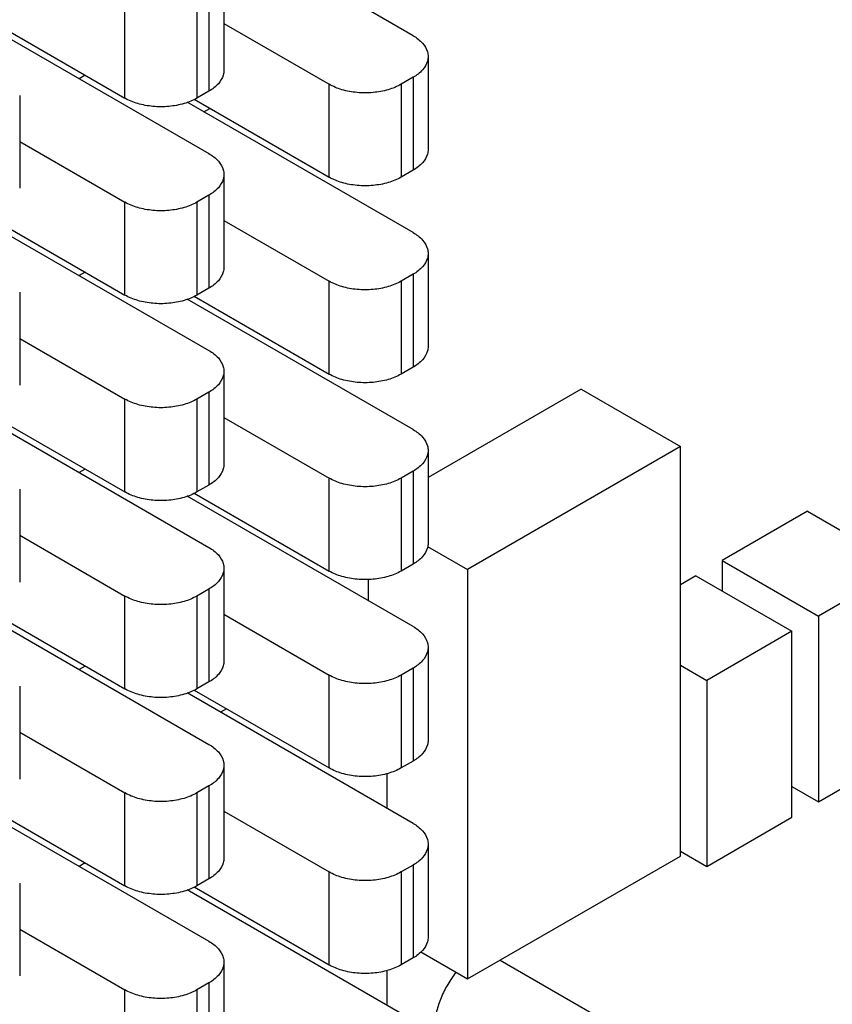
# Model space of a CAD drawing. Header units: inches. Extents: x 0 to 34, y 0 to 22.
# Tile 48 of 59: x 25.765 to 26.244, y 15.622 to 16.202. Entities that reach past the tile are written whole.
import ezdxf

# ---------------------------------------------------------------- set-up
doc = ezdxf.new("R2010")
doc.units = ezdxf.units.IN
doc.header["$LTSCALE"] = 1.87
doc.header["$MEASUREMENT"] = 0
doc.layers.get('0').update_dxf_attribs({"linetype": 'CONTINUOUS'})

msp = doc.modelspace()

# ---------------------------------------------------------------- linework, layer by layer
at = {"color": 7, "linetype": 'CONTINUOUS'}
for p, q in [((25.99691, 16.19231), (25.86392, 16.2691)), ((25.88549, 16.22659), (25.88549, 16.17189)), ((25.8767, 16.21434), (25.8767, 16.15964)), ((25.82721, 16.15555), (25.82721, 16.21026)), ((25.86963, 16.21026), (25.86963, 16.15555)), ((25.74371, 16.19969), (25.8767, 16.1229)), ((25.7478, 16.2014), (25.82721, 16.15555)), ((25.88549, 16.19948), (25.94742, 16.16373)), ((26.0057, 16.18006), (26.0057, 16.12535)), ((25.80386, 16.16904), (25.80033, 16.167)), ((25.99691, 16.16781), (25.98984, 16.16373)), ((25.99691, 16.16781), (25.99691, 16.11311)), ((25.94742, 16.10902), (25.94742, 16.16373)), ((25.98984, 16.16373), (25.98984, 16.10902)), ((25.76528, 16.15718), (25.76528, 16.10248)), ((25.8767, 16.15964), (25.86963, 16.15555)), ((25.99691, 16.07637), (25.86392, 16.15316)), ((25.86801, 16.15487), (25.94742, 16.10902)), ((25.87369, 16.14751), (25.87722, 16.14955)), ((25.76528, 16.13007), (25.82721, 16.09432)), ((25.88549, 16.11065), (25.88549, 16.05595)), ((25.99691, 16.11311), (25.98984, 16.10902)), ((25.8767, 16.0984), (25.86963, 16.09432)), ((25.8767, 16.0984), (25.8767, 16.0437)), ((25.82721, 16.03962), (25.82721, 16.09432)), ((25.86963, 16.09432), (25.86963, 16.03962)), ((25.74371, 16.08375), (25.8767, 16.00696)), ((25.7478, 16.08547), (25.82721, 16.03962)), ((25.88549, 16.08354), (25.94742, 16.04779)), ((26.0057, 16.06412), (26.0057, 16.00941)), ((25.80386, 16.0531), (25.80033, 16.05106)), ((25.99691, 16.05187), (25.98984, 16.04779)), ((25.99691, 16.05187), (25.99691, 15.99717)), ((25.94742, 15.99308), (25.94742, 16.04779)), ((25.98984, 16.04779), (25.98984, 15.99308)), ((25.76528, 16.04124), (25.76528, 15.98654)), ((25.8767, 16.0437), (25.86963, 16.03962)), ((25.99691, 15.96043), (25.86392, 16.03722)), ((25.86801, 16.03893), (25.94742, 15.99308)), ((25.76528, 16.01413), (25.82721, 15.97838)), ((25.88549, 15.99471), (25.88549, 15.94001)), ((25.99691, 15.99717), (25.98984, 15.99308)), ((25.8767, 15.98246), (25.86963, 15.97838)), ((25.8767, 15.98246), (25.8767, 15.92776)), ((26.09576, 15.98417), (26.0057, 15.93218)), ((26.09576, 15.98417), (26.15422, 15.95042)), ((25.82721, 15.92368), (25.82721, 15.97838)), ((25.86963, 15.97838), (25.86963, 15.92368)), ((25.74371, 15.96781), (25.8767, 15.89102)), ((25.7478, 15.96953), (25.82721, 15.92368)), ((25.88549, 15.9676), (25.94742, 15.93185)), ((26.0057, 15.94818), (26.0057, 15.89348)), ((26.15422, 15.95042), (26.02894, 15.87809)), ((26.15422, 15.70934), (26.15422, 15.95042)), ((25.80386, 15.93716), (25.80033, 15.93512)), ((25.99691, 15.93593), (25.98984, 15.93185)), ((25.99691, 15.93593), (25.99691, 15.88123)), ((25.94742, 15.87714), (25.94742, 15.93185)), ((25.98984, 15.93185), (25.98984, 15.87714)), ((25.76528, 15.9253), (25.76528, 15.8706)), ((25.8767, 15.92776), (25.86963, 15.92368)), ((25.99691, 15.84449), (25.86392, 15.92128)), ((25.86801, 15.92299), (25.94742, 15.87714)), ((26.22913, 15.91231), (26.17893, 15.88332)), ((26.22913, 15.91231), (26.2857, 15.87965)), ((25.76528, 15.8982), (25.82721, 15.86244)), ((26.00545, 15.89165), (26.02894, 15.87809)), ((25.88549, 15.87877), (25.88549, 15.82407)), ((25.99691, 15.88123), (25.98984, 15.87714)), ((26.02894, 15.87809), (26.02894, 15.637)), ((26.17893, 15.88332), (26.23549, 15.85066)), ((26.17893, 15.88332), (26.17893, 15.86536)), ((26.2857, 15.87965), (26.23549, 15.85066)), ((25.97048, 15.87228), (25.97048, 15.85975)), ((26.16337, 15.87434), (26.15422, 15.86906)), ((26.16337, 15.87434), (26.21994, 15.84168)), ((25.8767, 15.86652), (25.86963, 15.86244)), ((25.8767, 15.86652), (25.8767, 15.81182)), ((25.82721, 15.80774), (25.82721, 15.86244)), ((25.86963, 15.86244), (25.86963, 15.80774)), ((25.74371, 15.85187), (25.8767, 15.77508)), ((25.7478, 15.85359), (25.82721, 15.80774)), ((25.88549, 15.85166), (25.94742, 15.81591)), ((26.23549, 15.85066), (26.23549, 15.74125)), ((26.21994, 15.84168), (26.16973, 15.81269)), ((26.21994, 15.73227), (26.21994, 15.84168)), ((26.0057, 15.83224), (26.0057, 15.77754)), ((25.80386, 15.82122), (25.80033, 15.81918)), ((25.99691, 15.81999), (25.98984, 15.81591)), ((25.99691, 15.81999), (25.99691, 15.76529)), ((26.15422, 15.82165), (26.16973, 15.81269)), ((25.94742, 15.76121), (25.94742, 15.81591)), ((25.98984, 15.81591), (25.98984, 15.76121)), ((25.76528, 15.80937), (25.76528, 15.75466)), ((25.8767, 15.81182), (25.86963, 15.80774)), ((26.16973, 15.81269), (26.16973, 15.70328)), ((25.99691, 15.72855), (25.86392, 15.80534)), ((25.86801, 15.80706), (25.94742, 15.76121)), ((25.88696, 15.79611), (25.88343, 15.79407)), ((25.76528, 15.78226), (25.82721, 15.7465)), ((26.23549, 15.74125), (26.2857, 15.77024)), ((25.88549, 15.76283), (25.88549, 15.70813)), ((25.99691, 15.76529), (25.98984, 15.76121)), ((25.98153, 15.73743), (25.98153, 15.75789)), ((25.8767, 15.75059), (25.86963, 15.7465)), ((25.8767, 15.75059), (25.8767, 15.69588)), ((25.82721, 15.6918), (25.82721, 15.7465)), ((25.86963, 15.7465), (25.86963, 15.6918)), ((26.21994, 15.75023), (26.23549, 15.74125)), ((25.74371, 15.73593), (25.8767, 15.65914)), ((25.7478, 15.73765), (25.82721, 15.6918)), ((25.88549, 15.73573), (25.94742, 15.69997)), ((26.16973, 15.70328), (26.21994, 15.73227)), ((26.0057, 15.7163), (26.0057, 15.6616)), ((26.15422, 15.71224), (26.16973, 15.70328)), ((25.80386, 15.70528), (25.80033, 15.70324)), ((25.99691, 15.70405), (25.98984, 15.69997)), ((25.99691, 15.70405), (25.99691, 15.64935)), ((26.02894, 15.637), (26.15422, 15.70934)), ((25.94742, 15.64527), (25.94742, 15.69997)), ((25.98984, 15.69997), (25.98984, 15.64527)), ((25.76528, 15.69343), (25.76528, 15.63872)), ((25.8767, 15.69588), (25.86963, 15.6918)), ((25.99691, 15.61261), (25.86392, 15.6894)), ((25.86801, 15.69112), (25.94742, 15.64527)), ((25.76528, 15.66632), (25.82721, 15.63056)), ((26.00139, 15.65291), (26.02894, 15.637)), ((25.88549, 15.6469), (25.88549, 15.59219)), ((25.99691, 15.64935), (25.98984, 15.64527)), ((26.04816, 15.6481), (26.1706, 15.5774)), ((25.98153, 15.62149), (25.98153, 15.64195)), ((25.8767, 15.63465), (25.86963, 15.63056)), ((25.8767, 15.63465), (25.8767, 15.57994)), ((25.82721, 15.57586), (25.82721, 15.63056)), ((25.86963, 15.63056), (25.86963, 15.57586))]:
    msp.add_line(p, q, dxfattribs=at)
for points, knots in [([(25.99691, 16.19231), (25.99895, 16.19113), (26.00247, 16.1885), (26.00531, 16.18389), (26.00568, 16.18097), (26.00568, 16.18006)], [0, 0, 0, 0, 0.449686, 0.827087, 1, 1, 1, 1]), ([(26.00568, 16.18006), (26.00568, 16.17914), (26.00531, 16.17623), (26.00247, 16.17161), (25.99895, 16.16898), (25.99691, 16.16781)], [0, 0, 0, 0, 0.172913, 0.550314, 1, 1, 1, 1]), ([(25.88547, 16.17189), (25.88547, 16.17097), (25.8851, 16.16806), (25.88226, 16.16344), (25.87874, 16.16081), (25.8767, 16.15964)], [0, 0, 0, 0, 0.172913, 0.550314, 1, 1, 1, 1]), ([(25.98984, 16.16373), (25.98746, 16.16235), (25.98205, 16.16018), (25.97325, 16.15858), (25.96401, 16.15858), (25.95521, 16.16018), (25.94979, 16.16235), (25.94742, 16.16373)], [0, 0, 0, 0, 0.187064, 0.393389, 0.606611, 0.812936, 1, 1, 1, 1]), ([(25.86963, 16.15555), (25.86726, 16.15418), (25.86184, 16.152), (25.85304, 16.15041), (25.8438, 16.15041), (25.835, 16.152), (25.82958, 16.15418), (25.82721, 16.15555)], [0, 0, 0, 0, 0.187064, 0.393389, 0.606611, 0.812936, 1, 1, 1, 1]), ([(25.8767, 16.1229), (25.87874, 16.12172), (25.88226, 16.1191), (25.8851, 16.11448), (25.88547, 16.11157), (25.88547, 16.11065)], [0, 0, 0, 0, 0.449686, 0.827087, 1, 1, 1, 1]), ([(26.00568, 16.12535), (26.00568, 16.12444), (26.00531, 16.12152), (26.00247, 16.11691), (25.99895, 16.11428), (25.99691, 16.11311)], [0, 0, 0, 0, 0.172913, 0.550314, 1, 1, 1, 1]), ([(25.88547, 16.11065), (25.88547, 16.10973), (25.8851, 16.10682), (25.88226, 16.10221), (25.87874, 16.09958), (25.8767, 16.0984)], [0, 0, 0, 0, 0.172913, 0.550314, 1, 1, 1, 1]), ([(25.98984, 16.10902), (25.98746, 16.10765), (25.98205, 16.10547), (25.97325, 16.10388), (25.96401, 16.10388), (25.95521, 16.10547), (25.94979, 16.10765), (25.94742, 16.10902)], [0, 0, 0, 0, 0.187064, 0.393389, 0.606611, 0.812936, 1, 1, 1, 1]), ([(25.86963, 16.09432), (25.86726, 16.09295), (25.86184, 16.09077), (25.85304, 16.08917), (25.8438, 16.08917), (25.835, 16.09077), (25.82958, 16.09295), (25.82721, 16.09432)], [0, 0, 0, 0, 0.187064, 0.393389, 0.606611, 0.812936, 1, 1, 1, 1]), ([(25.99691, 16.07637), (25.99895, 16.07519), (26.00247, 16.07256), (26.00531, 16.06795), (26.00568, 16.06503), (26.00568, 16.06412)], [0, 0, 0, 0, 0.449686, 0.827087, 1, 1, 1, 1]), ([(26.00568, 16.06412), (26.00568, 16.0632), (26.00531, 16.06029), (26.00247, 16.05567), (25.99895, 16.05304), (25.99691, 16.05187)], [0, 0, 0, 0, 0.172913, 0.550314, 1, 1, 1, 1]), ([(25.88547, 16.05595), (25.88547, 16.05503), (25.8851, 16.05212), (25.88226, 16.0475), (25.87874, 16.04487), (25.8767, 16.0437)], [0, 0, 0, 0, 0.172913, 0.550314, 1, 1, 1, 1]), ([(25.98984, 16.04779), (25.98746, 16.04641), (25.98205, 16.04424), (25.97325, 16.04264), (25.96401, 16.04264), (25.95521, 16.04424), (25.94979, 16.04641), (25.94742, 16.04779)], [0, 0, 0, 0, 0.187064, 0.393389, 0.606611, 0.812936, 1, 1, 1, 1]), ([(25.86963, 16.03962), (25.86726, 16.03824), (25.86184, 16.03606), (25.85304, 16.03447), (25.8438, 16.03447), (25.835, 16.03606), (25.82958, 16.03824), (25.82721, 16.03962)], [0, 0, 0, 0, 0.187064, 0.393389, 0.606611, 0.812936, 1, 1, 1, 1]), ([(25.8767, 16.00696), (25.87874, 16.00579), (25.88226, 16.00316), (25.8851, 15.99854), (25.88547, 15.99563), (25.88547, 15.99471)], [0, 0, 0, 0, 0.449686, 0.827087, 1, 1, 1, 1]), ([(26.00568, 16.00941), (26.00568, 16.0085), (26.00531, 16.00559), (26.00247, 16.00097), (25.99895, 15.99834), (25.99691, 15.99717)], [0, 0, 0, 0, 0.172913, 0.550314, 1, 1, 1, 1]), ([(25.88547, 15.99471), (25.88547, 15.9938), (25.8851, 15.99088), (25.88226, 15.98627), (25.87874, 15.98364), (25.8767, 15.98246)], [0, 0, 0, 0, 0.172913, 0.550314, 1, 1, 1, 1]), ([(25.98984, 15.99308), (25.98746, 15.99171), (25.98205, 15.98953), (25.97325, 15.98794), (25.96401, 15.98794), (25.95521, 15.98953), (25.94979, 15.99171), (25.94742, 15.99308)], [0, 0, 0, 0, 0.187064, 0.393389, 0.606611, 0.812936, 1, 1, 1, 1]), ([(25.86963, 15.97838), (25.86726, 15.97701), (25.86184, 15.97483), (25.85304, 15.97324), (25.8438, 15.97324), (25.835, 15.97483), (25.82958, 15.97701), (25.82721, 15.97838)], [0, 0, 0, 0, 0.187064, 0.393389, 0.606611, 0.812936, 1, 1, 1, 1]), ([(25.99691, 15.96043), (25.99895, 15.95925), (26.00247, 15.95662), (26.00531, 15.95201), (26.00568, 15.9491), (26.00568, 15.94818)], [0, 0, 0, 0, 0.449686, 0.827087, 1, 1, 1, 1]), ([(26.00568, 15.94818), (26.00568, 15.94726), (26.00531, 15.94435), (26.00247, 15.93973), (25.99895, 15.93711), (25.99691, 15.93593)], [0, 0, 0, 0, 0.172913, 0.550314, 1, 1, 1, 1]), ([(25.88547, 15.94001), (25.88547, 15.93909), (25.8851, 15.93618), (25.88226, 15.93156), (25.87874, 15.92893), (25.8767, 15.92776)], [0, 0, 0, 0, 0.172913, 0.550314, 1, 1, 1, 1]), ([(25.98984, 15.93185), (25.98746, 15.93048), (25.98205, 15.9283), (25.97325, 15.9267), (25.96401, 15.9267), (25.95521, 15.9283), (25.94979, 15.93048), (25.94742, 15.93185)], [0, 0, 0, 0, 0.187064, 0.393389, 0.606611, 0.812936, 1, 1, 1, 1]), ([(25.86963, 15.92368), (25.86726, 15.9223), (25.86184, 15.92013), (25.85304, 15.91853), (25.8438, 15.91853), (25.835, 15.92013), (25.82958, 15.9223), (25.82721, 15.92368)], [0, 0, 0, 0, 0.187064, 0.393389, 0.606611, 0.812936, 1, 1, 1, 1]), ([(25.8767, 15.89102), (25.87874, 15.88985), (25.88226, 15.88722), (25.8851, 15.8826), (25.88547, 15.87969), (25.88547, 15.87877)], [0, 0, 0, 0, 0.449686, 0.827087, 1, 1, 1, 1]), ([(26.00568, 15.89348), (26.00568, 15.89256), (26.00531, 15.88965), (26.00247, 15.88503), (25.99895, 15.8824), (25.99691, 15.88123)], [0, 0, 0, 0, 0.172913, 0.550314, 1, 1, 1, 1]), ([(25.88547, 15.87877), (25.88547, 15.87786), (25.8851, 15.87494), (25.88226, 15.87033), (25.87874, 15.8677), (25.8767, 15.86652)], [0, 0, 0, 0, 0.172913, 0.550314, 1, 1, 1, 1]), ([(25.98984, 15.87714), (25.98746, 15.87577), (25.98205, 15.87359), (25.97325, 15.872), (25.96401, 15.872), (25.95521, 15.87359), (25.94979, 15.87577), (25.94742, 15.87714)], [0, 0, 0, 0, 0.187064, 0.393389, 0.606611, 0.812936, 1, 1, 1, 1]), ([(25.86963, 15.86244), (25.86726, 15.86107), (25.86184, 15.85889), (25.85304, 15.8573), (25.8438, 15.8573), (25.835, 15.85889), (25.82958, 15.86107), (25.82721, 15.86244)], [0, 0, 0, 0, 0.187064, 0.393389, 0.606611, 0.812936, 1, 1, 1, 1]), ([(25.99691, 15.84449), (25.99895, 15.84331), (26.00247, 15.84069), (26.00531, 15.83607), (26.00568, 15.83316), (26.00568, 15.83224)], [0, 0, 0, 0, 0.449686, 0.827087, 1, 1, 1, 1]), ([(26.00568, 15.83224), (26.00568, 15.83133), (26.00531, 15.82841), (26.00247, 15.8238), (25.99895, 15.82117), (25.99691, 15.81999)], [0, 0, 0, 0, 0.172913, 0.550314, 1, 1, 1, 1]), ([(25.88547, 15.82407), (25.88547, 15.82315), (25.8851, 15.82024), (25.88226, 15.81562), (25.87874, 15.813), (25.8767, 15.81182)], [0, 0, 0, 0, 0.172913, 0.550314, 1, 1, 1, 1]), ([(25.98984, 15.81591), (25.98746, 15.81454), (25.98205, 15.81236), (25.97325, 15.81076), (25.96401, 15.81076), (25.95521, 15.81236), (25.94979, 15.81454), (25.94742, 15.81591)], [0, 0, 0, 0, 0.187064, 0.393389, 0.606611, 0.812936, 1, 1, 1, 1]), ([(25.86963, 15.80774), (25.86726, 15.80637), (25.86184, 15.80419), (25.85304, 15.80259), (25.8438, 15.80259), (25.835, 15.80419), (25.82958, 15.80637), (25.82721, 15.80774)], [0, 0, 0, 0, 0.187064, 0.393389, 0.606611, 0.812936, 1, 1, 1, 1]), ([(25.8767, 15.77508), (25.87874, 15.77391), (25.88226, 15.77128), (25.8851, 15.76666), (25.88547, 15.76375), (25.88547, 15.76283)], [0, 0, 0, 0, 0.449686, 0.827087, 1, 1, 1, 1]), ([(26.00568, 15.77754), (26.00568, 15.77662), (26.00531, 15.77371), (26.00247, 15.76909), (25.99895, 15.76646), (25.99691, 15.76529)], [0, 0, 0, 0, 0.172913, 0.550314, 1, 1, 1, 1]), ([(25.88547, 15.76283), (25.88547, 15.76192), (25.8851, 15.759), (25.88226, 15.75439), (25.87874, 15.75176), (25.8767, 15.75059)], [0, 0, 0, 0, 0.172913, 0.550314, 1, 1, 1, 1]), ([(25.98984, 15.76121), (25.98746, 15.75983), (25.98205, 15.75766), (25.97325, 15.75606), (25.96401, 15.75606), (25.95521, 15.75766), (25.94979, 15.75983), (25.94742, 15.76121)], [0, 0, 0, 0, 0.187064, 0.393389, 0.606611, 0.812936, 1, 1, 1, 1]), ([(25.86963, 15.7465), (25.86726, 15.74513), (25.86184, 15.74295), (25.85304, 15.74136), (25.8438, 15.74136), (25.835, 15.74295), (25.82958, 15.74513), (25.82721, 15.7465)], [0, 0, 0, 0, 0.187064, 0.393389, 0.606611, 0.812936, 1, 1, 1, 1]), ([(25.99691, 15.72855), (25.99895, 15.72738), (26.00247, 15.72475), (26.00531, 15.72013), (26.00568, 15.71722), (26.00568, 15.7163)], [0, 0, 0, 0, 0.449686, 0.827087, 1, 1, 1, 1]), ([(26.00568, 15.7163), (26.00568, 15.71539), (26.00531, 15.71247), (26.00247, 15.70786), (25.99895, 15.70523), (25.99691, 15.70405)], [0, 0, 0, 0, 0.172913, 0.550314, 1, 1, 1, 1]), ([(25.88547, 15.70813), (25.88547, 15.70721), (25.8851, 15.7043), (25.88226, 15.69969), (25.87874, 15.69706), (25.8767, 15.69588)], [0, 0, 0, 0, 0.172913, 0.550314, 1, 1, 1, 1]), ([(25.98984, 15.69997), (25.98746, 15.6986), (25.98205, 15.69642), (25.97325, 15.69483), (25.96401, 15.69483), (25.95521, 15.69642), (25.94979, 15.6986), (25.94742, 15.69997)], [0, 0, 0, 0, 0.187064, 0.393389, 0.606611, 0.812936, 1, 1, 1, 1]), ([(25.86963, 15.6918), (25.86726, 15.69043), (25.86184, 15.68825), (25.85304, 15.68665), (25.8438, 15.68665), (25.835, 15.68825), (25.82958, 15.69043), (25.82721, 15.6918)], [0, 0, 0, 0, 0.187064, 0.393389, 0.606611, 0.812936, 1, 1, 1, 1]), ([(25.8767, 15.65914), (25.87874, 15.65797), (25.88226, 15.65534), (25.8851, 15.65072), (25.88547, 15.64781), (25.88547, 15.6469)], [0, 0, 0, 0, 0.449686, 0.827087, 1, 1, 1, 1]), ([(26.00568, 15.6616), (26.00568, 15.66068), (26.00531, 15.65777), (26.00247, 15.65315), (25.99895, 15.65052), (25.99691, 15.64935)], [0, 0, 0, 0, 0.172913, 0.550314, 1, 1, 1, 1]), ([(25.88547, 15.6469), (25.88547, 15.64598), (25.8851, 15.64307), (25.88226, 15.63845), (25.87874, 15.63582), (25.8767, 15.63465)], [0, 0, 0, 0, 0.172913, 0.550314, 1, 1, 1, 1]), ([(25.98984, 15.64527), (25.98746, 15.64389), (25.98205, 15.64172), (25.97325, 15.64012), (25.96401, 15.64012), (25.95521, 15.64172), (25.94979, 15.64389), (25.94742, 15.64527)], [0, 0, 0, 0, 0.187064, 0.393389, 0.606611, 0.812936, 1, 1, 1, 1]), ([(26.02208, 15.64099), (26.02122, 15.63986), (26.01868, 15.63631), (26.01505, 15.63002), (26.01174, 15.62208), (26.00966, 15.61416), (26.00912, 15.60887), (26.00912, 15.60634)], [0, 0, 0, 0, 0.113202, 0.347856, 0.578602, 0.798034, 1, 1, 1, 1]), ([(25.86963, 15.63056), (25.86726, 15.62919), (25.86184, 15.62701), (25.85304, 15.62542), (25.8438, 15.62542), (25.835, 15.62701), (25.82958, 15.62919), (25.82721, 15.63056)], [0, 0, 0, 0, 0.187064, 0.393389, 0.606611, 0.812936, 1, 1, 1, 1])]:
    msp.add_open_spline(points, degree=3, knots=knots, dxfattribs=at)

doc.saveas('drawing.dxf')
